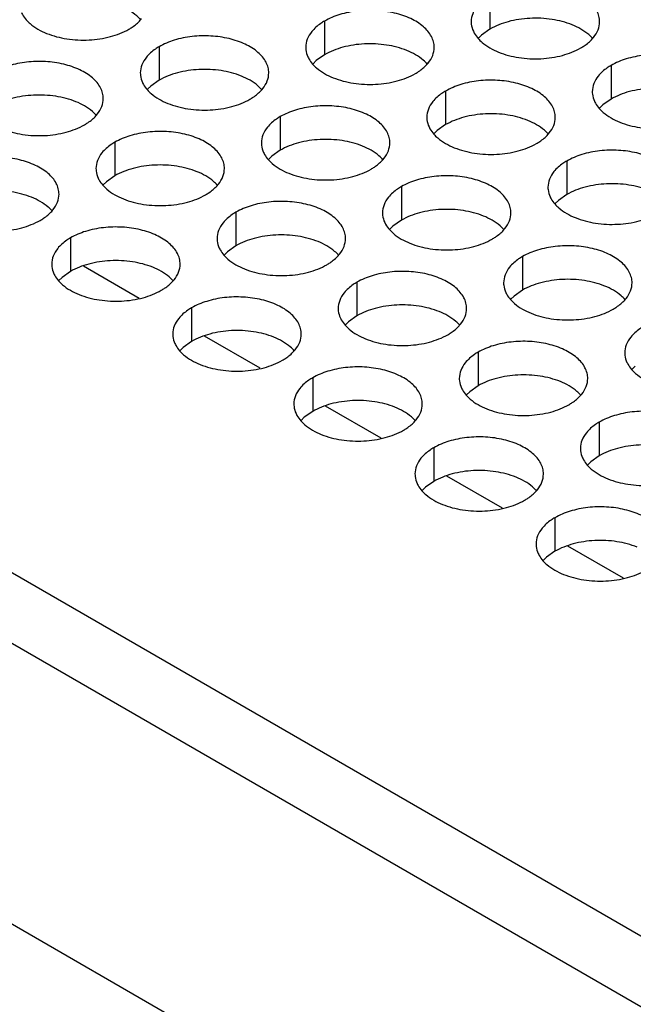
# Model space of a CAD drawing. Header units: inches. Extents: x 0 to 34, y 0 to 22.
# Tile 36 of 164: x 16.334 to 16.573, y 18.776 to 19.159. Entities that reach past the tile are written whole.
import ezdxf

# ---------------------------------------------------------------- set-up
doc = ezdxf.new("R2010")
doc.units = ezdxf.units.IN
doc.header["$LTSCALE"] = 1.87
doc.header["$MEASUREMENT"] = 0
doc.layers.get('0').update_dxf_attribs({"linetype": 'CONTINUOUS'})
doc.layers.add('02___PRT_ALL_AXES', color=7, linetype='CONTINUOUS')
doc.layers.add('COSMETIC', color=7, linetype='CONTINUOUS')

msp = doc.modelspace()

# ---------------------------------------------------------------- linework, layer by layer
at = {"color": 7, "linetype": 'CONTINUOUS'}
for p, q in [((14.85834, 19.76694), (17.20594, 18.41146)), ((14.7686, 19.70956), (17.11138, 18.35686))]:
    msp.add_line(p, q, dxfattribs=at)
at = {"color": 3, "linetype": 'CONTINUOUS'}
msp.add_line((15.09909, 19.65541), (17.01299, 18.55034), dxfattribs=at)
at = {"layer": '02___PRT_ALL_AXES', "color": 7, "linetype": 'CONTINUOUS'}
for p, q in [((16.51675, 19.16883), (16.51675, 19.15577)), ((16.45235, 19.15887), (16.45235, 19.1458)), ((16.51675, 19.15577), (16.51349, 19.15345)), ((16.51349, 19.15345), (16.51228, 19.15226)), ((16.38796, 19.1489), (16.38796, 19.13584)), ((16.45235, 19.1458), (16.4491, 19.14349)), ((16.4491, 19.14349), (16.44789, 19.1423)), ((16.56389, 19.14161), (16.56389, 19.12855)), ((16.3847, 19.13352), (16.38349, 19.13233)), ((16.38796, 19.13584), (16.3847, 19.13352)), ((16.49949, 19.13165), (16.49949, 19.11858)), ((16.56389, 19.12855), (16.56063, 19.12623)), ((16.56063, 19.12623), (16.55942, 19.12504)), ((16.4351, 19.12169), (16.4351, 19.10862)), ((16.49949, 19.11858), (16.49624, 19.11627)), ((16.49624, 19.11627), (16.49503, 19.11508)), ((16.3707, 19.11172), (16.3707, 19.09866)), ((16.43184, 19.10631), (16.43063, 19.10511)), ((16.4351, 19.10862), (16.43184, 19.10631)), ((16.54663, 19.10443), (16.54663, 19.09137)), ((16.3707, 19.09866), (16.36745, 19.09634)), ((16.36745, 19.09634), (16.36624, 19.09515)), ((16.48224, 19.09447), (16.48224, 19.0814)), ((16.54663, 19.09137), (16.54338, 19.08905)), ((16.54338, 19.08905), (16.54217, 19.08786)), ((16.41784, 19.0845), (16.41784, 19.07144)), ((16.47899, 19.07909), (16.47777, 19.0779)), ((16.48224, 19.0814), (16.47899, 19.07909)), ((16.35345, 19.07454), (16.35345, 19.06148)), ((16.41784, 19.07144), (16.41459, 19.06912)), ((16.41459, 19.06912), (16.41338, 19.06793)), ((16.52938, 19.06725), (16.52938, 19.05419)), ((16.35345, 19.06148), (16.35019, 19.05916)), ((16.35019, 19.05916), (16.34898, 19.05797)), ((16.46498, 19.05729), (16.46498, 19.04422)), ((16.52613, 19.05187), (16.52491, 19.05068)), ((16.52938, 19.05419), (16.52613, 19.05187)), ((16.40059, 19.04732), (16.40059, 19.03426)), ((16.46498, 19.04422), (16.46173, 19.04191)), ((16.46173, 19.04191), (16.46052, 19.04072)), ((16.40059, 19.03426), (16.39734, 19.03194)), ((16.39734, 19.03194), (16.39612, 19.03075)), ((16.51213, 19.03007), (16.51213, 19.017)), ((16.57327, 19.02465), (16.57205, 19.02346)), ((16.44773, 19.02011), (16.44773, 19.00704)), ((16.50887, 19.01469), (16.50766, 19.0135)), ((16.51213, 19.017), (16.50887, 19.01469)), ((16.44773, 19.00704), (16.44448, 19.00473)), ((16.44448, 19.00473), (16.44326, 19.00353)), ((16.55927, 19.00285), (16.55927, 18.98979)), ((16.49487, 18.99289), (16.49487, 18.97982)), ((16.55601, 18.98747), (16.5548, 18.98628)), ((16.55927, 18.98979), (16.55601, 18.98747)), ((16.49487, 18.97982), (16.49162, 18.97751)), ((16.49162, 18.97751), (16.49041, 18.97632)), ((16.54201, 18.96567), (16.54201, 18.95261)), ((16.54201, 18.95261), (16.53876, 18.95029)), ((16.53876, 18.95029), (16.53755, 18.9491))]:
    msp.add_line(p, q, dxfattribs=at)
at = {"layer": '02___PRT_ALL_AXES', "color": 3, "linetype": 'CONTINUOUS'}
for centre in [(16.37055, 19.16839), (16.54649, 19.1611), (16.48209, 19.15114), (16.4177, 19.14117), (16.3533, 19.13121), (16.52923, 19.12392), (16.46484, 19.11396), (16.40044, 19.10399), (16.33605, 19.09403), (16.51198, 19.08674), (16.44758, 19.07677), (16.38319, 19.06681), (16.55912, 19.05952), (16.49472, 19.04956), (16.43033, 19.03959), (16.54186, 19.02234), (16.47747, 19.01238), (16.52461, 18.98516)]:
    msp.add_arc(centre, 0.01363, 317.6963, 321.0163, dxfattribs=at)
for points, knots in [([(16.55943, 19.15861), (16.55943, 19.15932), (16.55924, 19.16078), (16.55809, 19.16369), (16.55516, 19.16706), (16.55014, 19.17011), (16.54387, 19.17221), (16.53685, 19.17319), (16.52962, 19.17299), (16.52279, 19.17163), (16.5186, 19.1699), (16.51675, 19.16883)], [0, 0, 0, 0, 0.042883, 0.087524, 0.186914, 0.304219, 0.43794, 0.582356, 0.729558, 0.871282, 1, 1, 1, 1]), ([(16.49503, 19.14865), (16.49503, 19.14936), (16.49484, 19.15082), (16.49369, 19.15373), (16.49077, 19.15709), (16.48575, 19.16014), (16.47948, 19.16224), (16.47245, 19.16323), (16.46523, 19.16303), (16.4584, 19.16166), (16.4542, 19.15993), (16.45235, 19.15887)], [0, 0, 0, 0, 0.042883, 0.087524, 0.186914, 0.304219, 0.43794, 0.582356, 0.729558, 0.871282, 1, 1, 1, 1]), ([(16.51177, 19.16472), (16.51105, 19.16383), (16.50987, 19.16191), (16.50943, 19.15969), (16.50943, 19.15863)], [0, 0, 0, 0, 0.520681, 1, 1, 1, 1]), ([(16.33435, 19.16218), (16.33446, 19.16194), (16.33497, 19.16095), (16.33563, 19.16004), (16.33618, 19.15941)], [0, 0, 0, 0, 0.240409, 1, 1, 1, 1]), ([(16.33618, 19.15941), (16.33666, 19.15886), (16.33896, 19.15661), (16.34185, 19.15502), (16.34416, 19.15409)], [0, 0, 0, 0, 0.226307, 1, 1, 1, 1]), ([(16.37617, 19.15571), (16.37661, 19.15596), (16.37822, 19.15696), (16.3797, 19.15818), (16.38064, 19.15922)], [0, 0, 0, 0, 0.265362, 1, 1, 1, 1]), ([(16.34416, 19.15409), (16.34667, 19.15307), (16.35216, 19.15166), (16.36063, 19.15125), (16.36886, 19.15247), (16.37396, 19.15443), (16.37617, 19.15571)], [0, 0, 0, 0, 0.247189, 0.509885, 0.767301, 1, 1, 1, 1]), ([(16.45235, 19.15887), (16.45185, 19.15858), (16.45003, 19.15743), (16.44837, 19.15599), (16.44737, 19.15476)], [0, 0, 0, 0, 0.268123, 1, 1, 1, 1]), ([(16.50943, 19.15863), (16.50943, 19.15832), (16.5095, 19.15703), (16.50987, 19.15577), (16.51028, 19.15489)], [0, 0, 0, 0, 0.245663, 1, 1, 1, 1]), ([(16.55708, 19.15252), (16.55781, 19.15342), (16.55898, 19.15533), (16.55942, 19.15755), (16.55943, 19.15861)], [0, 0, 0, 0, 0.520681, 1, 1, 1, 1]), ([(16.43064, 19.13869), (16.43064, 19.1394), (16.43045, 19.14086), (16.4293, 19.14377), (16.42637, 19.14713), (16.42135, 19.15018), (16.41508, 19.15228), (16.40806, 19.15327), (16.40083, 19.15307), (16.394, 19.1517), (16.38981, 19.14997), (16.38796, 19.1489)], [0, 0, 0, 0, 0.042883, 0.087524, 0.186914, 0.304219, 0.43794, 0.582356, 0.729558, 0.871282, 1, 1, 1, 1]), ([(16.44737, 19.15476), (16.44665, 19.15387), (16.44548, 19.15195), (16.44503, 19.14973), (16.44503, 19.14867)], [0, 0, 0, 0, 0.520681, 1, 1, 1, 1]), ([(16.51028, 19.15489), (16.51039, 19.15464), (16.5109, 19.15366), (16.51156, 19.15275), (16.51211, 19.15212)], [0, 0, 0, 0, 0.240409, 1, 1, 1, 1]), ([(16.51211, 19.15212), (16.51259, 19.15157), (16.51489, 19.14932), (16.51778, 19.14773), (16.52009, 19.1468)], [0, 0, 0, 0, 0.226307, 1, 1, 1, 1]), ([(16.5521, 19.14842), (16.55254, 19.14867), (16.55415, 19.14967), (16.55563, 19.15089), (16.55657, 19.15192)], [0, 0, 0, 0, 0.265362, 1, 1, 1, 1]), ([(16.38796, 19.1489), (16.38746, 19.14861), (16.38563, 19.14747), (16.38397, 19.14603), (16.38298, 19.1448)], [0, 0, 0, 0, 0.268123, 1, 1, 1, 1]), ([(16.44503, 19.14867), (16.44503, 19.14835), (16.4451, 19.14707), (16.44547, 19.1458), (16.44588, 19.14492)], [0, 0, 0, 0, 0.245663, 1, 1, 1, 1]), ([(16.49269, 19.14256), (16.49341, 19.14345), (16.49459, 19.14537), (16.49503, 19.14759), (16.49503, 19.14865)], [0, 0, 0, 0, 0.520681, 1, 1, 1, 1]), ([(16.52009, 19.1468), (16.52261, 19.14578), (16.52809, 19.14437), (16.53656, 19.14396), (16.54479, 19.14518), (16.54989, 19.14714), (16.5521, 19.14842)], [0, 0, 0, 0, 0.247189, 0.509885, 0.767301, 1, 1, 1, 1]), ([(16.38298, 19.1448), (16.38226, 19.1439), (16.38108, 19.14199), (16.38064, 19.13976), (16.38064, 19.13871)], [0, 0, 0, 0, 0.520681, 1, 1, 1, 1]), ([(16.44588, 19.14492), (16.446, 19.14468), (16.4465, 19.14369), (16.44716, 19.14279), (16.44772, 19.14215)], [0, 0, 0, 0, 0.240409, 1, 1, 1, 1]), ([(16.60657, 19.13139), (16.60657, 19.13211), (16.60638, 19.13357), (16.60523, 19.13648), (16.6023, 19.13984), (16.59728, 19.14289), (16.59101, 19.14499), (16.58399, 19.14597), (16.57676, 19.14578), (16.56993, 19.14441), (16.56574, 19.14268), (16.56389, 19.14161)], [0, 0, 0, 0, 0.042883, 0.087524, 0.186914, 0.304219, 0.43794, 0.582356, 0.729558, 0.871282, 1, 1, 1, 1]), ([(16.36624, 19.12872), (16.36624, 19.12944), (16.36605, 19.1309), (16.3649, 19.13381), (16.36198, 19.13717), (16.35696, 19.14022), (16.35069, 19.14232), (16.34366, 19.1433), (16.33644, 19.14311), (16.32961, 19.14174), (16.32541, 19.14001), (16.32356, 19.13894)], [0, 0, 0, 0, 0.042883, 0.087524, 0.186914, 0.304219, 0.43794, 0.582356, 0.729558, 0.871282, 1, 1, 1, 1]), ([(16.44772, 19.14215), (16.44819, 19.14161), (16.4505, 19.13935), (16.45339, 19.13777), (16.45569, 19.13684)], [0, 0, 0, 0, 0.226307, 1, 1, 1, 1]), ([(16.48771, 19.13845), (16.48814, 19.1387), (16.48975, 19.13971), (16.49124, 19.14093), (16.49217, 19.14196)], [0, 0, 0, 0, 0.265362, 1, 1, 1, 1]), ([(16.56389, 19.14161), (16.56339, 19.14132), (16.56156, 19.14017), (16.5599, 19.13873), (16.55891, 19.1375)], [0, 0, 0, 0, 0.268123, 1, 1, 1, 1]), ([(16.38064, 19.13871), (16.38064, 19.13839), (16.38071, 19.1371), (16.38108, 19.13584), (16.38149, 19.13496)], [0, 0, 0, 0, 0.245663, 1, 1, 1, 1]), ([(16.42829, 19.1326), (16.42902, 19.13349), (16.43019, 19.13541), (16.43063, 19.13763), (16.43064, 19.13869)], [0, 0, 0, 0, 0.520681, 1, 1, 1, 1]), ([(16.45569, 19.13684), (16.45821, 19.13582), (16.46369, 19.13441), (16.47217, 19.134), (16.4804, 19.13522), (16.48549, 19.13717), (16.48771, 19.13845)], [0, 0, 0, 0, 0.247189, 0.509885, 0.767301, 1, 1, 1, 1]), ([(16.54217, 19.12143), (16.54217, 19.12214), (16.54198, 19.1236), (16.54083, 19.12651), (16.53791, 19.12987), (16.53289, 19.13292), (16.52662, 19.13502), (16.51959, 19.13601), (16.51237, 19.13581), (16.50554, 19.13445), (16.50134, 19.13272), (16.49949, 19.13165)], [0, 0, 0, 0, 0.042883, 0.087524, 0.186914, 0.304219, 0.43794, 0.582356, 0.729558, 0.871282, 1, 1, 1, 1]), ([(16.55891, 19.1375), (16.55819, 19.13661), (16.55701, 19.13469), (16.55657, 19.13247), (16.55657, 19.13141)], [0, 0, 0, 0, 0.520681, 1, 1, 1, 1]), ([(16.38149, 19.13496), (16.3816, 19.13472), (16.38211, 19.13373), (16.38277, 19.13283), (16.38332, 19.13219)], [0, 0, 0, 0, 0.240409, 1, 1, 1, 1]), ([(16.38332, 19.13219), (16.3838, 19.13164), (16.3861, 19.12939), (16.38899, 19.1278), (16.3913, 19.12687)], [0, 0, 0, 0, 0.226307, 1, 1, 1, 1]), ([(16.3639, 19.12263), (16.36462, 19.12353), (16.3658, 19.12544), (16.36624, 19.12767), (16.36624, 19.12872)], [0, 0, 0, 0, 0.520681, 1, 1, 1, 1]), ([(16.3913, 19.12687), (16.39381, 19.12585), (16.3993, 19.12444), (16.40777, 19.12403), (16.416, 19.12525), (16.4211, 19.12721), (16.42331, 19.12849)], [0, 0, 0, 0, 0.247189, 0.509885, 0.767301, 1, 1, 1, 1]), ([(16.42331, 19.12849), (16.42375, 19.12874), (16.42536, 19.12974), (16.42684, 19.13097), (16.42778, 19.132)], [0, 0, 0, 0, 0.265362, 1, 1, 1, 1]), ([(16.49949, 19.13165), (16.49899, 19.13136), (16.49717, 19.13021), (16.49551, 19.12877), (16.49451, 19.12754)], [0, 0, 0, 0, 0.268123, 1, 1, 1, 1]), ([(16.55657, 19.13141), (16.55657, 19.1311), (16.55664, 19.12981), (16.55701, 19.12855), (16.55742, 19.12767)], [0, 0, 0, 0, 0.245663, 1, 1, 1, 1]), ([(16.47778, 19.11147), (16.47778, 19.11218), (16.47759, 19.11364), (16.47644, 19.11655), (16.47351, 19.11991), (16.46849, 19.12296), (16.46222, 19.12506), (16.4552, 19.12605), (16.44797, 19.12585), (16.44114, 19.12448), (16.43695, 19.12275), (16.4351, 19.12169)], [0, 0, 0, 0, 0.042883, 0.087524, 0.186914, 0.304219, 0.43794, 0.582356, 0.729558, 0.871282, 1, 1, 1, 1]), ([(16.49451, 19.12754), (16.49379, 19.12665), (16.49262, 19.12473), (16.49217, 19.12251), (16.49217, 19.12145)], [0, 0, 0, 0, 0.520681, 1, 1, 1, 1]), ([(16.55742, 19.12767), (16.55753, 19.12743), (16.55804, 19.12644), (16.5587, 19.12553), (16.55925, 19.1249)], [0, 0, 0, 0, 0.240409, 1, 1, 1, 1]), ([(16.55925, 19.1249), (16.55973, 19.12435), (16.56203, 19.1221), (16.56492, 19.12051), (16.56723, 19.11958)], [0, 0, 0, 0, 0.226307, 1, 1, 1, 1]), ([(16.35892, 19.11853), (16.35935, 19.11878), (16.36096, 19.11978), (16.36245, 19.121), (16.36338, 19.12203)], [0, 0, 0, 0, 0.265362, 1, 1, 1, 1]), ([(16.4351, 19.12169), (16.4346, 19.1214), (16.43277, 19.12025), (16.43111, 19.11881), (16.43012, 19.11758)], [0, 0, 0, 0, 0.268123, 1, 1, 1, 1]), ([(16.49217, 19.12145), (16.49217, 19.12113), (16.49224, 19.11985), (16.49262, 19.11859), (16.49302, 19.11771)], [0, 0, 0, 0, 0.245663, 1, 1, 1, 1]), ([(16.53983, 19.11534), (16.54055, 19.11623), (16.54173, 19.11815), (16.54217, 19.12037), (16.54217, 19.12143)], [0, 0, 0, 0, 0.520681, 1, 1, 1, 1]), ([(16.56723, 19.11958), (16.56975, 19.11856), (16.57523, 19.11715), (16.5837, 19.11674), (16.59194, 19.11796), (16.59703, 19.11992), (16.59924, 19.1212)], [0, 0, 0, 0, 0.247189, 0.509885, 0.767301, 1, 1, 1, 1]), ([(16.3269, 19.11691), (16.32942, 19.11589), (16.3349, 19.11448), (16.34338, 19.11407), (16.35161, 19.11529), (16.3567, 19.11725), (16.35892, 19.11853)], [0, 0, 0, 0, 0.247189, 0.509885, 0.767301, 1, 1, 1, 1]), ([(16.43012, 19.11758), (16.4294, 19.11669), (16.42822, 19.11477), (16.42778, 19.11255), (16.42778, 19.11149)], [0, 0, 0, 0, 0.520681, 1, 1, 1, 1]), ([(16.49302, 19.11771), (16.49314, 19.11746), (16.49364, 19.11648), (16.4943, 19.11557), (16.49486, 19.11493)], [0, 0, 0, 0, 0.240409, 1, 1, 1, 1]), ([(16.41338, 19.10151), (16.41338, 19.10222), (16.41319, 19.10368), (16.41204, 19.10659), (16.40912, 19.10995), (16.4041, 19.113), (16.39783, 19.1151), (16.3908, 19.11608), (16.38358, 19.11589), (16.37675, 19.11452), (16.37255, 19.11279), (16.3707, 19.11172)], [0, 0, 0, 0, 0.042883, 0.087524, 0.186914, 0.304219, 0.43794, 0.582356, 0.729558, 0.871282, 1, 1, 1, 1]), ([(16.49486, 19.11493), (16.49533, 19.11439), (16.49764, 19.11213), (16.50053, 19.11055), (16.50283, 19.10962)], [0, 0, 0, 0, 0.226307, 1, 1, 1, 1]), ([(16.53485, 19.11123), (16.53529, 19.11149), (16.5369, 19.11249), (16.53838, 19.11371), (16.53931, 19.11474)], [0, 0, 0, 0, 0.265362, 1, 1, 1, 1]), ([(16.3707, 19.11172), (16.3702, 19.11143), (16.36838, 19.11029), (16.36672, 19.10884), (16.36572, 19.10762)], [0, 0, 0, 0, 0.268123, 1, 1, 1, 1]), ([(16.42778, 19.11149), (16.42778, 19.11117), (16.42785, 19.10989), (16.42822, 19.10862), (16.42863, 19.10774)], [0, 0, 0, 0, 0.245663, 1, 1, 1, 1]), ([(16.47543, 19.10538), (16.47616, 19.10627), (16.47733, 19.10819), (16.47778, 19.11041), (16.47778, 19.11147)], [0, 0, 0, 0, 0.520681, 1, 1, 1, 1]), ([(16.50283, 19.10962), (16.50535, 19.1086), (16.51083, 19.10719), (16.51931, 19.10678), (16.52754, 19.108), (16.53263, 19.10996), (16.53485, 19.11123)], [0, 0, 0, 0, 0.247189, 0.509885, 0.767301, 1, 1, 1, 1]), ([(16.34899, 19.09154), (16.34899, 19.09226), (16.3488, 19.09372), (16.34765, 19.09663), (16.34472, 19.09999), (16.3397, 19.10304), (16.33343, 19.10514), (16.32641, 19.10612), (16.31918, 19.10593), (16.31235, 19.10456), (16.30816, 19.10283), (16.30631, 19.10176)], [0, 0, 0, 0, 0.042883, 0.087524, 0.186914, 0.304219, 0.43794, 0.582356, 0.729558, 0.871282, 1, 1, 1, 1]), ([(16.36572, 19.10762), (16.365, 19.10672), (16.36383, 19.10481), (16.36338, 19.10258), (16.36338, 19.10153)], [0, 0, 0, 0, 0.520681, 1, 1, 1, 1]), ([(16.42863, 19.10774), (16.42874, 19.1075), (16.42925, 19.10651), (16.42991, 19.10561), (16.43046, 19.10497)], [0, 0, 0, 0, 0.240409, 1, 1, 1, 1]), ([(16.58931, 19.09421), (16.58931, 19.09493), (16.58912, 19.09638), (16.58797, 19.0993), (16.58505, 19.10266), (16.58003, 19.10571), (16.57376, 19.10781), (16.56673, 19.10879), (16.55951, 19.10859), (16.55268, 19.10723), (16.54848, 19.1055), (16.54663, 19.10443)], [0, 0, 0, 0, 0.042883, 0.087524, 0.186914, 0.304219, 0.43794, 0.582356, 0.729558, 0.871282, 1, 1, 1, 1]), ([(16.36338, 19.10153), (16.36338, 19.10121), (16.36345, 19.09992), (16.36382, 19.09866), (16.36423, 19.09778)], [0, 0, 0, 0, 0.245663, 1, 1, 1, 1]), ([(16.41104, 19.09542), (16.41176, 19.09631), (16.41294, 19.09823), (16.41338, 19.10045), (16.41338, 19.10151)], [0, 0, 0, 0, 0.520681, 1, 1, 1, 1]), ([(16.43046, 19.10497), (16.43094, 19.10443), (16.43324, 19.10217), (16.43613, 19.10059), (16.43844, 19.09965)], [0, 0, 0, 0, 0.226307, 1, 1, 1, 1]), ([(16.47045, 19.10127), (16.47089, 19.10152), (16.4725, 19.10252), (16.47398, 19.10375), (16.47492, 19.10478)], [0, 0, 0, 0, 0.265362, 1, 1, 1, 1]), ([(16.54663, 19.10443), (16.54613, 19.10414), (16.54431, 19.10299), (16.54265, 19.10155), (16.54165, 19.10032)], [0, 0, 0, 0, 0.268123, 1, 1, 1, 1]), ([(16.36423, 19.09778), (16.36435, 19.09754), (16.36485, 19.09655), (16.36551, 19.09564), (16.36607, 19.09501)], [0, 0, 0, 0, 0.240409, 1, 1, 1, 1]), ([(16.43844, 19.09965), (16.44096, 19.09864), (16.44644, 19.09723), (16.45491, 19.09682), (16.46314, 19.09804), (16.46824, 19.09999), (16.47045, 19.10127)], [0, 0, 0, 0, 0.247189, 0.509885, 0.767301, 1, 1, 1, 1]), ([(16.52492, 19.08425), (16.52492, 19.08496), (16.52473, 19.08642), (16.52358, 19.08933), (16.52065, 19.09269), (16.51563, 19.09574), (16.50936, 19.09784), (16.50234, 19.09883), (16.49511, 19.09863), (16.48828, 19.09726), (16.48409, 19.09554), (16.48224, 19.09447)], [0, 0, 0, 0, 0.042883, 0.087524, 0.186914, 0.304219, 0.43794, 0.582356, 0.729558, 0.871282, 1, 1, 1, 1]), ([(16.54165, 19.10032), (16.54093, 19.09943), (16.53976, 19.09751), (16.53931, 19.09529), (16.53931, 19.09423)], [0, 0, 0, 0, 0.520681, 1, 1, 1, 1]), ([(16.36607, 19.09501), (16.36654, 19.09446), (16.36885, 19.09221), (16.37174, 19.09062), (16.37404, 19.08969)], [0, 0, 0, 0, 0.226307, 1, 1, 1, 1]), ([(16.40606, 19.09131), (16.40649, 19.09156), (16.40811, 19.09256), (16.40959, 19.09379), (16.41052, 19.09482)], [0, 0, 0, 0, 0.265362, 1, 1, 1, 1]), ([(16.48224, 19.09447), (16.48174, 19.09418), (16.47991, 19.09303), (16.47825, 19.09159), (16.47726, 19.09036)], [0, 0, 0, 0, 0.268123, 1, 1, 1, 1]), ([(16.53931, 19.09423), (16.53931, 19.09392), (16.53938, 19.09263), (16.53976, 19.09137), (16.54016, 19.09049)], [0, 0, 0, 0, 0.245663, 1, 1, 1, 1]), ([(16.34664, 19.08545), (16.34737, 19.08635), (16.34854, 19.08826), (16.34899, 19.09049), (16.34899, 19.09154)], [0, 0, 0, 0, 0.520681, 1, 1, 1, 1]), ([(16.37404, 19.08969), (16.37656, 19.08867), (16.38204, 19.08726), (16.39052, 19.08685), (16.39875, 19.08807), (16.40384, 19.09003), (16.40606, 19.09131)], [0, 0, 0, 0, 0.247189, 0.509885, 0.767301, 1, 1, 1, 1]), ([(16.47726, 19.09036), (16.47654, 19.08947), (16.47536, 19.08755), (16.47492, 19.08533), (16.47492, 19.08427)], [0, 0, 0, 0, 0.520681, 1, 1, 1, 1]), ([(16.54016, 19.09049), (16.54028, 19.09025), (16.54078, 19.08926), (16.54144, 19.08835), (16.542, 19.08772)], [0, 0, 0, 0, 0.240409, 1, 1, 1, 1]), ([(16.46052, 19.07429), (16.46052, 19.075), (16.46033, 19.07646), (16.45918, 19.07937), (16.45626, 19.08273), (16.45124, 19.08578), (16.44497, 19.08788), (16.43794, 19.08887), (16.43072, 19.08867), (16.42389, 19.0873), (16.41969, 19.08557), (16.41784, 19.0845)], [0, 0, 0, 0, 0.042883, 0.087524, 0.186914, 0.304219, 0.43794, 0.582356, 0.729558, 0.871282, 1, 1, 1, 1]), ([(16.542, 19.08772), (16.54248, 19.08717), (16.54478, 19.08492), (16.54767, 19.08333), (16.54997, 19.0824)], [0, 0, 0, 0, 0.226307, 1, 1, 1, 1]), ([(16.34166, 19.08135), (16.3421, 19.0816), (16.34371, 19.0826), (16.34519, 19.08382), (16.34613, 19.08485)], [0, 0, 0, 0, 0.265362, 1, 1, 1, 1]), ([(16.41784, 19.0845), (16.41734, 19.08422), (16.41552, 19.08307), (16.41386, 19.08163), (16.41286, 19.0804)], [0, 0, 0, 0, 0.268123, 1, 1, 1, 1]), ([(16.47492, 19.08427), (16.47492, 19.08395), (16.47499, 19.08267), (16.47536, 19.0814), (16.47577, 19.08052)], [0, 0, 0, 0, 0.245663, 1, 1, 1, 1]), ([(16.52257, 19.07816), (16.5233, 19.07905), (16.52447, 19.08097), (16.52492, 19.08319), (16.52492, 19.08425)], [0, 0, 0, 0, 0.520681, 1, 1, 1, 1]), ([(16.54997, 19.0824), (16.55249, 19.08138), (16.55797, 19.07997), (16.56645, 19.07956), (16.57468, 19.08078), (16.57978, 19.08274), (16.58199, 19.08402)], [0, 0, 0, 0, 0.247189, 0.509885, 0.767301, 1, 1, 1, 1]), ([(16.30965, 19.07973), (16.31217, 19.07871), (16.31765, 19.0773), (16.32612, 19.07689), (16.33435, 19.07811), (16.33945, 19.08007), (16.34166, 19.08135)], [0, 0, 0, 0, 0.247189, 0.509885, 0.767301, 1, 1, 1, 1]), ([(16.39613, 19.06433), (16.39613, 19.06504), (16.39594, 19.0665), (16.39479, 19.06941), (16.39186, 19.07277), (16.38684, 19.07582), (16.38057, 19.07792), (16.37355, 19.0789), (16.36632, 19.07871), (16.35949, 19.07734), (16.3553, 19.07561), (16.35345, 19.07454)], [0, 0, 0, 0, 0.042883, 0.087524, 0.186914, 0.304219, 0.43794, 0.582356, 0.729558, 0.871282, 1, 1, 1, 1]), ([(16.41286, 19.0804), (16.41214, 19.0795), (16.41097, 19.07759), (16.41052, 19.07537), (16.41052, 19.07431)], [0, 0, 0, 0, 0.520681, 1, 1, 1, 1]), ([(16.47577, 19.08052), (16.47588, 19.08028), (16.47639, 19.07929), (16.47705, 19.07839), (16.4776, 19.07775)], [0, 0, 0, 0, 0.240409, 1, 1, 1, 1]), ([(16.4776, 19.07775), (16.47808, 19.07721), (16.48038, 19.07495), (16.48327, 19.07337), (16.48558, 19.07244)], [0, 0, 0, 0, 0.226307, 1, 1, 1, 1]), ([(16.51759, 19.07405), (16.51803, 19.07431), (16.51964, 19.07531), (16.52112, 19.07653), (16.52206, 19.07756)], [0, 0, 0, 0, 0.265362, 1, 1, 1, 1]), ([(16.35345, 19.07454), (16.35295, 19.07425), (16.35112, 19.07311), (16.34946, 19.07166), (16.34847, 19.07044)], [0, 0, 0, 0, 0.268123, 1, 1, 1, 1]), ([(16.41052, 19.07431), (16.41052, 19.07399), (16.41059, 19.07271), (16.41097, 19.07144), (16.41137, 19.07056)], [0, 0, 0, 0, 0.245663, 1, 1, 1, 1]), ([(16.45818, 19.0682), (16.4589, 19.06909), (16.46008, 19.07101), (16.46052, 19.07323), (16.46052, 19.07429)], [0, 0, 0, 0, 0.520681, 1, 1, 1, 1]), ([(16.48558, 19.07244), (16.4881, 19.07142), (16.49358, 19.07001), (16.50205, 19.0696), (16.51029, 19.07082), (16.51538, 19.07277), (16.51759, 19.07405)], [0, 0, 0, 0, 0.247189, 0.509885, 0.767301, 1, 1, 1, 1]), ([(16.57206, 19.05703), (16.57206, 19.05774), (16.57187, 19.0592), (16.57072, 19.06211), (16.56779, 19.06548), (16.56277, 19.06853), (16.55651, 19.07062), (16.54948, 19.07161), (16.54225, 19.07141), (16.53542, 19.07005), (16.53123, 19.06832), (16.52938, 19.06725)], [0, 0, 0, 0, 0.042883, 0.087524, 0.186914, 0.304219, 0.43794, 0.582356, 0.729558, 0.871282, 1, 1, 1, 1]), ([(16.34847, 19.07044), (16.34775, 19.06954), (16.34657, 19.06763), (16.34613, 19.0654), (16.34613, 19.06434)], [0, 0, 0, 0, 0.520681, 1, 1, 1, 1]), ([(16.41137, 19.07056), (16.41149, 19.07032), (16.41199, 19.06933), (16.41265, 19.06843), (16.41321, 19.06779)], [0, 0, 0, 0, 0.240409, 1, 1, 1, 1]), ([(16.41321, 19.06779), (16.41368, 19.06724), (16.41599, 19.06499), (16.41888, 19.06341), (16.42118, 19.06247)], [0, 0, 0, 0, 0.226307, 1, 1, 1, 1]), ([(16.4532, 19.06409), (16.45364, 19.06434), (16.45525, 19.06534), (16.45673, 19.06657), (16.45767, 19.0676)], [0, 0, 0, 0, 0.265362, 1, 1, 1, 1]), ([(16.52938, 19.06725), (16.52888, 19.06696), (16.52705, 19.06581), (16.52539, 19.06437), (16.5244, 19.06314)], [0, 0, 0, 0, 0.268123, 1, 1, 1, 1]), ([(16.34613, 19.06434), (16.34613, 19.06403), (16.3462, 19.06274), (16.34657, 19.06148), (16.34698, 19.0606)], [0, 0, 0, 0, 0.245663, 1, 1, 1, 1]), ([(16.39378, 19.05823), (16.39451, 19.05913), (16.39568, 19.06104), (16.39613, 19.06327), (16.39613, 19.06433)], [0, 0, 0, 0, 0.520681, 1, 1, 1, 1]), ([(16.42118, 19.06247), (16.4237, 19.06146), (16.42918, 19.06004), (16.43766, 19.05964), (16.44589, 19.06085), (16.45099, 19.06281), (16.4532, 19.06409)], [0, 0, 0, 0, 0.247189, 0.509885, 0.767301, 1, 1, 1, 1]), ([(16.34698, 19.0606), (16.34709, 19.06036), (16.3476, 19.05937), (16.34826, 19.05846), (16.34881, 19.05783)], [0, 0, 0, 0, 0.240409, 1, 1, 1, 1]), ([(16.50766, 19.04707), (16.50766, 19.04778), (16.50747, 19.04924), (16.50632, 19.05215), (16.5034, 19.05551), (16.49838, 19.05856), (16.49211, 19.06066), (16.48508, 19.06165), (16.47786, 19.06145), (16.47103, 19.06008), (16.46684, 19.05835), (16.46498, 19.05729)], [0, 0, 0, 0, 0.042883, 0.087524, 0.186914, 0.304219, 0.43794, 0.582356, 0.729558, 0.871282, 1, 1, 1, 1]), ([(16.5244, 19.06314), (16.52368, 19.06225), (16.5225, 19.06033), (16.52206, 19.05811), (16.52206, 19.05705)], [0, 0, 0, 0, 0.520681, 1, 1, 1, 1]), ([(16.34881, 19.05783), (16.34929, 19.05728), (16.35159, 19.05503), (16.35448, 19.05344), (16.35679, 19.05251)], [0, 0, 0, 0, 0.226307, 1, 1, 1, 1]), ([(16.3888, 19.05413), (16.38924, 19.05438), (16.39085, 19.05538), (16.39233, 19.0566), (16.39327, 19.05764)], [0, 0, 0, 0, 0.265362, 1, 1, 1, 1]), ([(16.46498, 19.05729), (16.46448, 19.057), (16.46266, 19.05585), (16.461, 19.05441), (16.46, 19.05318)], [0, 0, 0, 0, 0.268123, 1, 1, 1, 1]), ([(16.52206, 19.05705), (16.52206, 19.05674), (16.52213, 19.05545), (16.5225, 19.05419), (16.52291, 19.05331)], [0, 0, 0, 0, 0.245663, 1, 1, 1, 1]), ([(16.56972, 19.05094), (16.57044, 19.05184), (16.57161, 19.05375), (16.57206, 19.05597), (16.57206, 19.05703)], [0, 0, 0, 0, 0.520681, 1, 1, 1, 1]), ([(16.35679, 19.05251), (16.35931, 19.05149), (16.36479, 19.05008), (16.37326, 19.04967), (16.3815, 19.05089), (16.38659, 19.05285), (16.3888, 19.05413)], [0, 0, 0, 0, 0.247189, 0.509885, 0.767301, 1, 1, 1, 1]), ([(16.46, 19.05318), (16.45928, 19.05229), (16.45811, 19.05037), (16.45766, 19.04815), (16.45766, 19.04709)], [0, 0, 0, 0, 0.520681, 1, 1, 1, 1]), ([(16.52291, 19.05331), (16.52302, 19.05306), (16.52353, 19.05208), (16.52419, 19.05117), (16.52474, 19.05054)], [0, 0, 0, 0, 0.240409, 1, 1, 1, 1]), ([(16.44327, 19.03711), (16.44327, 19.03782), (16.44308, 19.03928), (16.44193, 19.04219), (16.439, 19.04555), (16.43398, 19.0486), (16.42772, 19.0507), (16.42069, 19.05169), (16.41346, 19.05149), (16.40663, 19.05012), (16.40244, 19.04839), (16.40059, 19.04732)], [0, 0, 0, 0, 0.042883, 0.087524, 0.186914, 0.304219, 0.43794, 0.582356, 0.729558, 0.871282, 1, 1, 1, 1]), ([(16.52474, 19.05054), (16.52522, 19.04999), (16.52753, 19.04774), (16.53041, 19.04615), (16.53272, 19.04522)], [0, 0, 0, 0, 0.226307, 1, 1, 1, 1]), ([(16.56474, 19.04684), (16.56517, 19.04709), (16.56678, 19.04809), (16.56826, 19.04931), (16.5692, 19.05034)], [0, 0, 0, 0, 0.265362, 1, 1, 1, 1]), ([(16.40059, 19.04732), (16.40009, 19.04703), (16.39826, 19.04589), (16.3966, 19.04445), (16.39561, 19.04322)], [0, 0, 0, 0, 0.268123, 1, 1, 1, 1]), ([(16.45766, 19.04709), (16.45766, 19.04677), (16.45773, 19.04549), (16.45811, 19.04422), (16.45851, 19.04334)], [0, 0, 0, 0, 0.245663, 1, 1, 1, 1]), ([(16.50532, 19.04098), (16.50604, 19.04187), (16.50722, 19.04379), (16.50766, 19.04601), (16.50766, 19.04707)], [0, 0, 0, 0, 0.520681, 1, 1, 1, 1]), ([(16.53272, 19.04522), (16.53524, 19.0442), (16.54072, 19.04279), (16.54919, 19.04238), (16.55743, 19.0436), (16.56252, 19.04556), (16.56474, 19.04684)], [0, 0, 0, 0, 0.247189, 0.509885, 0.767301, 1, 1, 1, 1]), ([(16.39561, 19.04322), (16.39489, 19.04232), (16.39371, 19.04041), (16.39327, 19.03818), (16.39327, 19.03713)], [0, 0, 0, 0, 0.520681, 1, 1, 1, 1]), ([(16.45851, 19.04334), (16.45863, 19.0431), (16.45913, 19.04211), (16.45979, 19.04121), (16.46035, 19.04057)], [0, 0, 0, 0, 0.240409, 1, 1, 1, 1]), ([(16.46035, 19.04057), (16.46083, 19.04003), (16.46313, 19.03777), (16.46602, 19.03619), (16.46832, 19.03526)], [0, 0, 0, 0, 0.226307, 1, 1, 1, 1]), ([(16.50034, 19.03687), (16.50078, 19.03712), (16.50239, 19.03813), (16.50387, 19.03935), (16.50481, 19.04038)], [0, 0, 0, 0, 0.265362, 1, 1, 1, 1]), ([(16.39327, 19.03713), (16.39327, 19.03681), (16.39334, 19.03552), (16.39371, 19.03426), (16.39412, 19.03338)], [0, 0, 0, 0, 0.245663, 1, 1, 1, 1]), ([(16.44092, 19.03102), (16.44165, 19.03191), (16.44282, 19.03383), (16.44327, 19.03605), (16.44327, 19.03711)], [0, 0, 0, 0, 0.520681, 1, 1, 1, 1]), ([(16.46832, 19.03526), (16.47084, 19.03424), (16.47632, 19.03283), (16.4848, 19.03242), (16.49303, 19.03364), (16.49813, 19.03559), (16.50034, 19.03687)], [0, 0, 0, 0, 0.247189, 0.509885, 0.767301, 1, 1, 1, 1]), ([(16.57652, 19.04003), (16.57602, 19.03974), (16.57419, 19.03859), (16.57253, 19.03715), (16.57154, 19.03592)], [0, 0, 0, 0, 0.268123, 1, 1, 1, 1]), ([(16.39412, 19.03338), (16.39423, 19.03314), (16.39474, 19.03215), (16.3954, 19.03124), (16.39595, 19.03061)], [0, 0, 0, 0, 0.240409, 1, 1, 1, 1]), ([(16.5548, 19.01985), (16.5548, 19.02056), (16.55461, 19.02202), (16.55346, 19.02493), (16.55054, 19.02829), (16.54552, 19.03134), (16.53925, 19.03344), (16.53222, 19.03443), (16.525, 19.03423), (16.51817, 19.03286), (16.51398, 19.03114), (16.51213, 19.03007)], [0, 0, 0, 0, 0.042883, 0.087524, 0.186914, 0.304219, 0.43794, 0.582356, 0.729558, 0.871282, 1, 1, 1, 1]), ([(16.57154, 19.03592), (16.57082, 19.03503), (16.56964, 19.03311), (16.5692, 19.03089), (16.5692, 19.02983)], [0, 0, 0, 0, 0.520681, 1, 1, 1, 1]), ([(16.39595, 19.03061), (16.39643, 19.03006), (16.39874, 19.02781), (16.40162, 19.02622), (16.40393, 19.02529)], [0, 0, 0, 0, 0.226307, 1, 1, 1, 1]), ([(16.43594, 19.02691), (16.43638, 19.02716), (16.43799, 19.02816), (16.43947, 19.02939), (16.44041, 19.03042)], [0, 0, 0, 0, 0.265362, 1, 1, 1, 1]), ([(16.51213, 19.03007), (16.51162, 19.02978), (16.5098, 19.02863), (16.50814, 19.02719), (16.50715, 19.02596)], [0, 0, 0, 0, 0.268123, 1, 1, 1, 1]), ([(16.5692, 19.02983), (16.5692, 19.02952), (16.56927, 19.02823), (16.56964, 19.02697), (16.57005, 19.02609)], [0, 0, 0, 0, 0.245663, 1, 1, 1, 1]), ([(16.40393, 19.02529), (16.40645, 19.02427), (16.41193, 19.02286), (16.4204, 19.02245), (16.42864, 19.02367), (16.43373, 19.02563), (16.43594, 19.02691)], [0, 0, 0, 0, 0.247189, 0.509885, 0.767301, 1, 1, 1, 1]), ([(16.50715, 19.02596), (16.50642, 19.02507), (16.50525, 19.02315), (16.5048, 19.02093), (16.5048, 19.01987)], [0, 0, 0, 0, 0.520681, 1, 1, 1, 1]), ([(16.57005, 19.02609), (16.57016, 19.02585), (16.57067, 19.02486), (16.57133, 19.02395), (16.57188, 19.02332)], [0, 0, 0, 0, 0.240409, 1, 1, 1, 1]), ([(16.49041, 19.00989), (16.49041, 19.0106), (16.49022, 19.01206), (16.48907, 19.01497), (16.48614, 19.01833), (16.48112, 19.02138), (16.47486, 19.02348), (16.46783, 19.02447), (16.4606, 19.02427), (16.45377, 19.0229), (16.44958, 19.02117), (16.44773, 19.02011)], [0, 0, 0, 0, 0.042883, 0.087524, 0.186914, 0.304219, 0.43794, 0.582356, 0.729558, 0.871282, 1, 1, 1, 1]), ([(16.57188, 19.02332), (16.57236, 19.02277), (16.57467, 19.02052), (16.57755, 19.01893), (16.57986, 19.018)], [0, 0, 0, 0, 0.226307, 1, 1, 1, 1]), ([(16.44773, 19.02011), (16.44723, 19.01982), (16.4454, 19.01867), (16.44374, 19.01723), (16.44275, 19.016)], [0, 0, 0, 0, 0.268123, 1, 1, 1, 1]), ([(16.5048, 19.01987), (16.5048, 19.01955), (16.50488, 19.01827), (16.50525, 19.01701), (16.50565, 19.01613)], [0, 0, 0, 0, 0.245663, 1, 1, 1, 1]), ([(16.55246, 19.01376), (16.55318, 19.01465), (16.55436, 19.01657), (16.5548, 19.01879), (16.5548, 19.01985)], [0, 0, 0, 0, 0.520681, 1, 1, 1, 1]), ([(16.44275, 19.016), (16.44203, 19.01511), (16.44085, 19.01319), (16.44041, 19.01097), (16.44041, 19.00991)], [0, 0, 0, 0, 0.520681, 1, 1, 1, 1]), ([(16.50565, 19.01613), (16.50577, 19.01588), (16.50627, 19.0149), (16.50693, 19.01399), (16.50749, 19.01335)], [0, 0, 0, 0, 0.240409, 1, 1, 1, 1]), ([(16.44041, 19.00991), (16.44041, 19.00959), (16.44048, 19.00831), (16.44085, 19.00704), (16.44126, 19.00616)], [0, 0, 0, 0, 0.245663, 1, 1, 1, 1]), ([(16.48807, 19.0038), (16.48879, 19.00469), (16.48996, 19.00661), (16.49041, 19.00883), (16.49041, 19.00989)], [0, 0, 0, 0, 0.520681, 1, 1, 1, 1]), ([(16.50749, 19.01335), (16.50797, 19.01281), (16.51027, 19.01055), (16.51316, 19.00897), (16.51546, 19.00804)], [0, 0, 0, 0, 0.226307, 1, 1, 1, 1]), ([(16.51546, 19.00804), (16.51798, 19.00702), (16.52346, 19.00561), (16.53194, 19.0052), (16.54017, 19.00642), (16.54527, 19.00838), (16.54748, 19.00965)], [0, 0, 0, 0, 0.247189, 0.509885, 0.767301, 1, 1, 1, 1]), ([(16.54748, 19.00965), (16.54792, 19.00991), (16.54953, 19.01091), (16.55101, 19.01213), (16.55195, 19.01316)], [0, 0, 0, 0, 0.265362, 1, 1, 1, 1]), ([(16.44126, 19.00616), (16.44137, 19.00592), (16.44188, 19.00493), (16.44254, 19.00403), (16.44309, 19.00339)], [0, 0, 0, 0, 0.240409, 1, 1, 1, 1]), ([(16.60194, 18.99263), (16.60194, 18.99335), (16.60175, 18.9948), (16.6006, 18.99772), (16.59768, 19.00108), (16.59266, 19.00413), (16.58639, 19.00623), (16.57936, 19.00721), (16.57214, 19.00701), (16.56531, 19.00565), (16.56112, 19.00392), (16.55927, 19.00285)], [0, 0, 0, 0, 0.042883, 0.087524, 0.186914, 0.304219, 0.43794, 0.582356, 0.729558, 0.871282, 1, 1, 1, 1]), ([(16.44309, 19.00339), (16.44357, 19.00284), (16.44588, 19.00059), (16.44876, 18.99901), (16.45107, 18.99807)], [0, 0, 0, 0, 0.226307, 1, 1, 1, 1]), ([(16.48309, 18.99969), (16.48352, 18.99994), (16.48513, 19.00094), (16.48661, 19.00217), (16.48755, 19.0032)], [0, 0, 0, 0, 0.265362, 1, 1, 1, 1]), ([(16.55927, 19.00285), (16.55876, 19.00256), (16.55694, 19.00141), (16.55528, 18.99997), (16.55429, 18.99874)], [0, 0, 0, 0, 0.268123, 1, 1, 1, 1]), ([(16.45107, 18.99807), (16.45359, 18.99706), (16.45907, 18.99565), (16.46754, 18.99524), (16.47578, 18.99646), (16.48087, 18.99841), (16.48309, 18.99969)], [0, 0, 0, 0, 0.247189, 0.509885, 0.767301, 1, 1, 1, 1]), ([(16.55429, 18.99874), (16.55356, 18.99785), (16.55239, 18.99593), (16.55194, 18.99371), (16.55194, 18.99265)], [0, 0, 0, 0, 0.520681, 1, 1, 1, 1]), ([(16.53755, 18.98267), (16.53755, 18.98338), (16.53736, 18.98484), (16.53621, 18.98775), (16.53328, 18.99111), (16.52826, 18.99416), (16.522, 18.99626), (16.51497, 18.99725), (16.50774, 18.99705), (16.50091, 18.99568), (16.49672, 18.99396), (16.49487, 18.99289)], [0, 0, 0, 0, 0.042883, 0.087524, 0.186914, 0.304219, 0.43794, 0.582356, 0.729558, 0.871282, 1, 1, 1, 1]), ([(16.49487, 18.99289), (16.49437, 18.9926), (16.49254, 18.99145), (16.49088, 18.99001), (16.48989, 18.98878)], [0, 0, 0, 0, 0.268123, 1, 1, 1, 1]), ([(16.55194, 18.99265), (16.55194, 18.99234), (16.55202, 18.99105), (16.55239, 18.98979), (16.5528, 18.98891)], [0, 0, 0, 0, 0.245663, 1, 1, 1, 1]), ([(16.48989, 18.98878), (16.48917, 18.98789), (16.48799, 18.98597), (16.48755, 18.98375), (16.48755, 18.98269)], [0, 0, 0, 0, 0.520681, 1, 1, 1, 1]), ([(16.5528, 18.98891), (16.55291, 18.98866), (16.55341, 18.98768), (16.55407, 18.98677), (16.55463, 18.98614)], [0, 0, 0, 0, 0.240409, 1, 1, 1, 1]), ([(16.55463, 18.98614), (16.55511, 18.98559), (16.55741, 18.98334), (16.5603, 18.98175), (16.5626, 18.98082)], [0, 0, 0, 0, 0.226307, 1, 1, 1, 1]), ([(16.48755, 18.98269), (16.48755, 18.98237), (16.48762, 18.98109), (16.48799, 18.97982), (16.4884, 18.97894)], [0, 0, 0, 0, 0.245663, 1, 1, 1, 1]), ([(16.4884, 18.97894), (16.48851, 18.9787), (16.48902, 18.97771), (16.48968, 18.97681), (16.49023, 18.97617)], [0, 0, 0, 0, 0.240409, 1, 1, 1, 1]), ([(16.53521, 18.97658), (16.53593, 18.97747), (16.5371, 18.97939), (16.53755, 18.98161), (16.53755, 18.98267)], [0, 0, 0, 0, 0.520681, 1, 1, 1, 1]), ([(16.5626, 18.98082), (16.56512, 18.9798), (16.5706, 18.97839), (16.57908, 18.97798), (16.58731, 18.9792), (16.59241, 18.98116), (16.59462, 18.98244)], [0, 0, 0, 0, 0.247189, 0.509885, 0.767301, 1, 1, 1, 1]), ([(16.49023, 18.97617), (16.49071, 18.97563), (16.49302, 18.97337), (16.4959, 18.97179), (16.49821, 18.97086)], [0, 0, 0, 0, 0.226307, 1, 1, 1, 1]), ([(16.53023, 18.97247), (16.53066, 18.97273), (16.53227, 18.97373), (16.53375, 18.97495), (16.53469, 18.97598)], [0, 0, 0, 0, 0.265362, 1, 1, 1, 1]), ([(16.49821, 18.97086), (16.50073, 18.96984), (16.50621, 18.96843), (16.51468, 18.96802), (16.52292, 18.96924), (16.52801, 18.97119), (16.53023, 18.97247)], [0, 0, 0, 0, 0.247189, 0.509885, 0.767301, 1, 1, 1, 1]), ([(16.58469, 18.95545), (16.58469, 18.95616), (16.5845, 18.95762), (16.58335, 18.96053), (16.58042, 18.9639), (16.5754, 18.96695), (16.56914, 18.96904), (16.56211, 18.97003), (16.55488, 18.96983), (16.54805, 18.96847), (16.54386, 18.96674), (16.54201, 18.96567)], [0, 0, 0, 0, 0.042883, 0.087524, 0.186914, 0.304219, 0.43794, 0.582356, 0.729558, 0.871282, 1, 1, 1, 1]), ([(16.54201, 18.96567), (16.54151, 18.96538), (16.53968, 18.96423), (16.53802, 18.96279), (16.53703, 18.96156)], [0, 0, 0, 0, 0.268123, 1, 1, 1, 1]), ([(16.53703, 18.96156), (16.53631, 18.96067), (16.53513, 18.95875), (16.53469, 18.95653), (16.53469, 18.95547)], [0, 0, 0, 0, 0.520681, 1, 1, 1, 1]), ([(16.53469, 18.95547), (16.53469, 18.95516), (16.53476, 18.95387), (16.53513, 18.95261), (16.53554, 18.95173)], [0, 0, 0, 0, 0.245663, 1, 1, 1, 1]), ([(16.53554, 18.95173), (16.53565, 18.95148), (16.53616, 18.9505), (16.53682, 18.94959), (16.53737, 18.94896)], [0, 0, 0, 0, 0.240409, 1, 1, 1, 1]), ([(16.53737, 18.94896), (16.53785, 18.94841), (16.54016, 18.94616), (16.54304, 18.94457), (16.54535, 18.94364)], [0, 0, 0, 0, 0.226307, 1, 1, 1, 1]), ([(16.54535, 18.94364), (16.54787, 18.94262), (16.55335, 18.94121), (16.56182, 18.9408), (16.57006, 18.94202), (16.57515, 18.94398), (16.57737, 18.94526)], [0, 0, 0, 0, 0.247189, 0.509885, 0.767301, 1, 1, 1, 1])]:
    msp.add_open_spline(points, degree=3, knots=knots, dxfattribs=at)
at = {"layer": '02___PRT_ALL_AXES', "color": 7, "linetype": 'CONTINUOUS'}
for points, knots in [([(16.38081, 19.15936), (16.38033, 19.15991), (16.37803, 19.16216), (16.37514, 19.16374), (16.37283, 19.16468)], [0, 0, 0, 0, 0.226307, 1, 1, 1, 1]), ([(16.54877, 19.15738), (16.54625, 19.1584), (16.54076, 19.15981), (16.53229, 19.16022), (16.52406, 19.159), (16.51896, 19.15704), (16.51675, 19.15577)], [0, 0, 0, 0, 0.247189, 0.509885, 0.767301, 1, 1, 1, 1]), ([(16.55674, 19.15206), (16.55626, 19.15261), (16.55396, 19.15487), (16.55107, 19.15645), (16.54877, 19.15738)], [0, 0, 0, 0, 0.226307, 1, 1, 1, 1]), ([(16.48437, 19.14742), (16.48185, 19.14844), (16.47637, 19.14985), (16.4679, 19.15026), (16.45966, 19.14904), (16.45457, 19.14708), (16.45235, 19.1458)], [0, 0, 0, 0, 0.247189, 0.509885, 0.767301, 1, 1, 1, 1]), ([(16.49235, 19.1421), (16.49187, 19.14265), (16.48956, 19.1449), (16.48667, 19.14649), (16.48437, 19.14742)], [0, 0, 0, 0, 0.226307, 1, 1, 1, 1]), ([(16.41998, 19.13746), (16.41746, 19.13848), (16.41197, 19.13989), (16.4035, 19.1403), (16.39527, 19.13908), (16.39017, 19.13712), (16.38796, 19.13584)], [0, 0, 0, 0, 0.247189, 0.509885, 0.767301, 1, 1, 1, 1]), ([(16.42795, 19.13214), (16.42747, 19.13269), (16.42517, 19.13494), (16.42228, 19.13653), (16.41998, 19.13746)], [0, 0, 0, 0, 0.226307, 1, 1, 1, 1]), ([(16.59591, 19.13016), (16.59339, 19.13118), (16.58791, 19.13259), (16.57943, 19.133), (16.5712, 19.13178), (16.5661, 19.12983), (16.56389, 19.12855)], [0, 0, 0, 0, 0.247189, 0.509885, 0.767301, 1, 1, 1, 1]), ([(16.35558, 19.1275), (16.35306, 19.12851), (16.34758, 19.12992), (16.33911, 19.13033), (16.33087, 19.12911), (16.32578, 19.12716), (16.32356, 19.12588)], [0, 0, 0, 0, 0.247189, 0.509885, 0.767301, 1, 1, 1, 1]), ([(16.36356, 19.12218), (16.36308, 19.12272), (16.36077, 19.12498), (16.35788, 19.12656), (16.35558, 19.1275)], [0, 0, 0, 0, 0.226307, 1, 1, 1, 1]), ([(16.53151, 19.1202), (16.52899, 19.12122), (16.52351, 19.12263), (16.51504, 19.12304), (16.5068, 19.12182), (16.50171, 19.11986), (16.49949, 19.11858)], [0, 0, 0, 0, 0.247189, 0.509885, 0.767301, 1, 1, 1, 1]), ([(16.53949, 19.11488), (16.53901, 19.11543), (16.5367, 19.11768), (16.53382, 19.11927), (16.53151, 19.1202)], [0, 0, 0, 0, 0.226307, 1, 1, 1, 1]), ([(16.46712, 19.11024), (16.4646, 19.11126), (16.45911, 19.11267), (16.45064, 19.11308), (16.44241, 19.11186), (16.43731, 19.1099), (16.4351, 19.10862)], [0, 0, 0, 0, 0.247189, 0.509885, 0.767301, 1, 1, 1, 1]), ([(16.47509, 19.10492), (16.47461, 19.10547), (16.47231, 19.10772), (16.46942, 19.10931), (16.46712, 19.11024)], [0, 0, 0, 0, 0.226307, 1, 1, 1, 1]), ([(16.40272, 19.10028), (16.4002, 19.10129), (16.39472, 19.10271), (16.38625, 19.10312), (16.37801, 19.1019), (16.37292, 19.09994), (16.3707, 19.09866)], [0, 0, 0, 0, 0.247189, 0.509885, 0.767301, 1, 1, 1, 1]), ([(16.4107, 19.09496), (16.41022, 19.09551), (16.40791, 19.09776), (16.40503, 19.09935), (16.40272, 19.10028)], [0, 0, 0, 0, 0.226307, 1, 1, 1, 1]), ([(16.57865, 19.09298), (16.57613, 19.094), (16.57065, 19.09541), (16.56218, 19.09582), (16.55394, 19.0946), (16.54885, 19.09264), (16.54663, 19.09137)], [0, 0, 0, 0, 0.247189, 0.509885, 0.767301, 1, 1, 1, 1]), ([(16.33833, 19.09031), (16.33581, 19.09133), (16.33032, 19.09274), (16.32185, 19.09315), (16.31362, 19.09193), (16.30852, 19.08998), (16.30631, 19.0887)], [0, 0, 0, 0, 0.247189, 0.509885, 0.767301, 1, 1, 1, 1]), ([(16.3463, 19.085), (16.34582, 19.08554), (16.34352, 19.0878), (16.34063, 19.08938), (16.33833, 19.09031)], [0, 0, 0, 0, 0.226307, 1, 1, 1, 1]), ([(16.51426, 19.08302), (16.51174, 19.08404), (16.50626, 19.08545), (16.49778, 19.08586), (16.48955, 19.08464), (16.48445, 19.08268), (16.48224, 19.0814)], [0, 0, 0, 0, 0.247189, 0.509885, 0.767301, 1, 1, 1, 1]), ([(16.52223, 19.0777), (16.52175, 19.07825), (16.51945, 19.0805), (16.51656, 19.08209), (16.51426, 19.08302)], [0, 0, 0, 0, 0.226307, 1, 1, 1, 1]), ([(16.44986, 19.07306), (16.44734, 19.07408), (16.44186, 19.07549), (16.43339, 19.0759), (16.42515, 19.07468), (16.42006, 19.07272), (16.41784, 19.07144)], [0, 0, 0, 0, 0.247189, 0.509885, 0.767301, 1, 1, 1, 1]), ([(16.45784, 19.06774), (16.45736, 19.06829), (16.45505, 19.07054), (16.45217, 19.07213), (16.44986, 19.07306)], [0, 0, 0, 0, 0.226307, 1, 1, 1, 1]), ([(16.38547, 19.0631), (16.38295, 19.06411), (16.37747, 19.06553), (16.36899, 19.06593), (16.36076, 19.06472), (16.35566, 19.06276), (16.35345, 19.06148)], [0, 0, 0, 0, 0.247189, 0.509885, 0.767301, 1, 1, 1, 1]), ([(16.39344, 19.05778), (16.39296, 19.05833), (16.39066, 19.06058), (16.38777, 19.06216), (16.38547, 19.0631)], [0, 0, 0, 0, 0.226307, 1, 1, 1, 1]), ([(16.5614, 19.0558), (16.55888, 19.05682), (16.5534, 19.05823), (16.54492, 19.05864), (16.53669, 19.05742), (16.53159, 19.05546), (16.52938, 19.05419)], [0, 0, 0, 0, 0.247189, 0.509885, 0.767301, 1, 1, 1, 1]), ([(16.56937, 19.05048), (16.56889, 19.05103), (16.56659, 19.05329), (16.5637, 19.05487), (16.5614, 19.0558)], [0, 0, 0, 0, 0.226307, 1, 1, 1, 1]), ([(16.497, 19.04584), (16.49448, 19.04686), (16.489, 19.04827), (16.48053, 19.04868), (16.47229, 19.04746), (16.4672, 19.0455), (16.46498, 19.04422)], [0, 0, 0, 0, 0.247189, 0.509885, 0.767301, 1, 1, 1, 1]), ([(16.50498, 19.04052), (16.5045, 19.04107), (16.50219, 19.04332), (16.49931, 19.04491), (16.497, 19.04584)], [0, 0, 0, 0, 0.226307, 1, 1, 1, 1]), ([(16.43261, 19.03588), (16.43009, 19.0369), (16.42461, 19.03831), (16.41613, 19.03872), (16.4079, 19.0375), (16.4028, 19.03554), (16.40059, 19.03426)], [0, 0, 0, 0, 0.247189, 0.509885, 0.767301, 1, 1, 1, 1]), ([(16.44058, 19.03056), (16.4401, 19.03111), (16.4378, 19.03336), (16.43491, 19.03495), (16.43261, 19.03588)], [0, 0, 0, 0, 0.226307, 1, 1, 1, 1]), ([(16.54414, 19.01862), (16.54162, 19.01964), (16.53614, 19.02105), (16.52767, 19.02146), (16.51943, 19.02024), (16.51434, 19.01828), (16.51213, 19.017)], [0, 0, 0, 0, 0.247189, 0.509885, 0.767301, 1, 1, 1, 1]), ([(16.55212, 19.0133), (16.55164, 19.01385), (16.54933, 19.0161), (16.54645, 19.01769), (16.54414, 19.01862)], [0, 0, 0, 0, 0.226307, 1, 1, 1, 1]), ([(16.47975, 19.00866), (16.47723, 19.00968), (16.47175, 19.01109), (16.46327, 19.0115), (16.45504, 19.01028), (16.44994, 19.00832), (16.44773, 19.00704)], [0, 0, 0, 0, 0.247189, 0.509885, 0.767301, 1, 1, 1, 1]), ([(16.48772, 19.00334), (16.48724, 19.00389), (16.48494, 19.00614), (16.48205, 19.00773), (16.47975, 19.00866)], [0, 0, 0, 0, 0.226307, 1, 1, 1, 1]), ([(16.59128, 18.9914), (16.58876, 18.99242), (16.58328, 18.99383), (16.57481, 18.99424), (16.56657, 18.99302), (16.56148, 18.99106), (16.55927, 18.98979)], [0, 0, 0, 0, 0.247189, 0.509885, 0.767301, 1, 1, 1, 1]), ([(16.52689, 18.98144), (16.52437, 18.98246), (16.51889, 18.98387), (16.51041, 18.98428), (16.50218, 18.98306), (16.49709, 18.9811), (16.49487, 18.97982)], [0, 0, 0, 0, 0.247189, 0.509885, 0.767301, 1, 1, 1, 1]), ([(16.53486, 18.97612), (16.53439, 18.97667), (16.53208, 18.97892), (16.52919, 18.98051), (16.52689, 18.98144)], [0, 0, 0, 0, 0.226307, 1, 1, 1, 1]), ([(16.57403, 18.95422), (16.57151, 18.95524), (16.56603, 18.95665), (16.55755, 18.95706), (16.54932, 18.95584), (16.54423, 18.95388), (16.54201, 18.95261)], [0, 0, 0, 0, 0.247189, 0.509885, 0.767301, 1, 1, 1, 1])]:
    msp.add_open_spline(points, degree=3, knots=knots, dxfattribs=at)
at = {"layer": 'COSMETIC', "color": 7, "linetype": 'CONTINUOUS'}
for p, q in [((16.38015, 19.05101), (16.35849, 19.06352)), ((16.42729, 19.0238), (16.40564, 19.0363)), ((16.47443, 18.99658), (16.45278, 19.00908)), ((16.52157, 18.96936), (16.49992, 18.98186)), ((16.56871, 18.94214), (16.54706, 18.95465))]:
    msp.add_line(p, q, dxfattribs=at)

doc.saveas('drawing.dxf')
